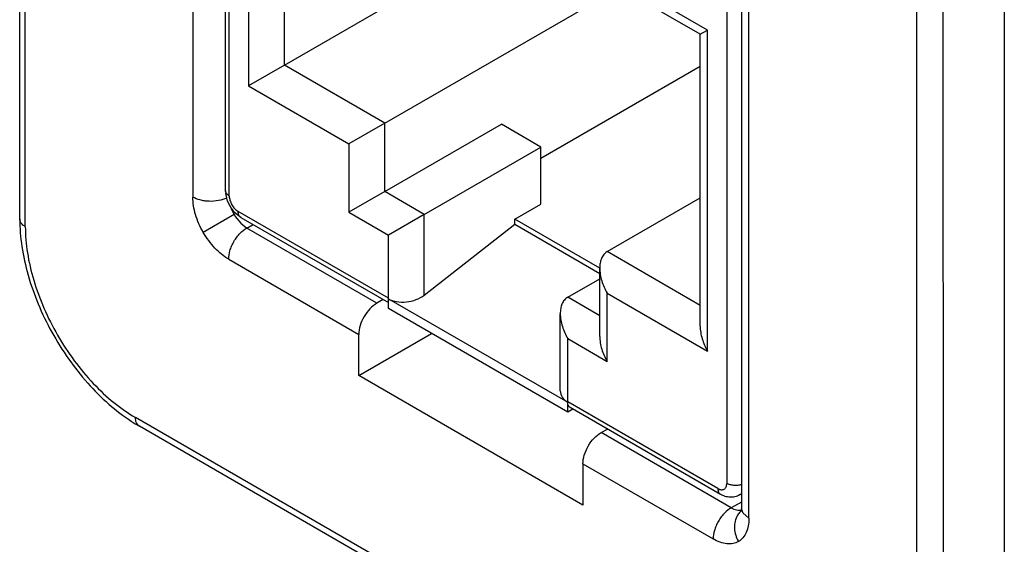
# Model space of a CAD drawing. Header units: inches. Extents: x 0 to 34, y 0 to 22.
# Tile 11 of 127: x 3.854 to 4.048, y 7.014 to 7.117. Entities that reach past the tile are written whole.
import ezdxf

# ---------------------------------------------------------------- set-up
doc = ezdxf.new("R2010")
doc.units = ezdxf.units.IN
doc.header["$LTSCALE"] = 1.87
doc.header["$MEASUREMENT"] = 0
doc.layers.get('0').update_dxf_attribs({"linetype": 'CONTINUOUS'})

msp = doc.modelspace()

# ---------------------------------------------------------------- linework, layer by layer
at = {"color": 7, "linetype": 'CONTINUOUS'}
for p, q in [((3.8536706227, 7.0779854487), (3.8536570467, 7.2707638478)), ((3.8547689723, 7.0764546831), (3.8547553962, 7.2692330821)), ((3.8877846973, 7.2068868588), (3.8877934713, 7.082297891)), ((3.8942514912, 7.0835260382), (3.8942429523, 7.2047768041)), ((3.8949837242, 7.0825055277), (3.8949751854, 7.2037562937)), ((4.0477955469, 7.174734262), (4.047809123, 6.981955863)), ((3.9892879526, 7.1152225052), (3.8987782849, 7.1674731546)), ((3.8987782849, 7.1674731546), (3.8987827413, 7.1041941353)), ((4.0304714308, 7.167793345), (4.0304850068, 6.9750149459)), ((4.0357883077, 6.9750151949), (4.0357747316, 7.167793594)), ((3.9878303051, 7.1143730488), (3.902307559, 7.1637447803)), ((3.9058535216, 7.1082769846), (3.9058497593, 7.1616998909)), ((3.9930862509, 7.1471174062), (3.9930947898, 7.0258666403)), ((3.9959837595, 7.1456198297), (3.9959925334, 7.021030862)), ((3.9974569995, 7.0189898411), (3.9974482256, 7.1435788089)), ((3.9058535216, 7.1082769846), (3.9521180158, 7.1349895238)), ((3.9256525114, 7.0968471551), (3.9719170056, 7.1235596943)), ((3.9878277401, 7.0568635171), (3.9878236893, 7.1143842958)), ((3.9878237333, 7.1143768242), (3.9884507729, 7.1147390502)), ((3.9884507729, 7.1147390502), (3.9892879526, 7.1152225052)), ((3.989292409, 7.051943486), (3.9892879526, 7.1152225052)), ((3.9058535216, 7.1082769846), (3.8987827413, 7.1041941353)), ((3.9256525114, 7.0968471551), (3.9058535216, 7.1082769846)), ((3.9878241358, 7.1080440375), (3.9564127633, 7.0899075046)), ((3.8987827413, 7.1041941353), (3.9185817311, 7.0927643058)), ((3.9256525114, 7.0968471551), (3.9185817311, 7.0927643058)), ((3.9256534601, 7.0833748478), (3.9256525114, 7.0968471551)), ((3.9256534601, 7.0833748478), (3.9486344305, 7.0966437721)), ((3.9564126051, 7.0921534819), (3.9486344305, 7.0966437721)), ((3.9185817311, 7.0927643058), (3.9185826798, 7.0792919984)), ((3.9334316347, 7.0788845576), (3.9564126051, 7.0921534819)), ((3.9564133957, 7.0809265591), (3.9564126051, 7.0921534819)), ((3.8946411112, 7.0815074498), (3.8942781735, 7.0830119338)), ((3.9256534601, 7.0833748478), (3.9185826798, 7.0792919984)), ((3.9334316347, 7.0788845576), (3.9256534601, 7.0833748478)), ((3.9512868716, 7.0779665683), (3.9564133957, 7.0809265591)), ((3.9694931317, 7.0715382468), (3.9878259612, 7.0821233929)), ((3.8959436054, 7.0788389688), (3.8898648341, 7.075328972)), ((3.8972694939, 7.0782993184), (3.8960375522, 7.0792809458)), ((3.9263617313, 7.0623500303), (3.8967516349, 7.0794437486)), ((3.9185826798, 7.0792919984), (3.9263608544, 7.0748017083)), ((3.9334316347, 7.0788845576), (3.9263608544, 7.0748017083)), ((3.9334327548, 7.0629785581), (3.9334316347, 7.0788845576)), ((3.8961710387, 7.0784671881), (3.8972309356, 7.077143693)), ((3.8972309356, 7.077143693), (3.8984309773, 7.0761928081)), ((3.8972694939, 7.0782993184), (3.9263617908, 7.0615045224)), ((3.8984309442, 7.0761927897), (3.8996746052, 7.0769108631)), ((3.9334327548, 7.0629785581), (3.9512869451, 7.0769227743)), ((3.9680270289, 7.0683025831), (3.9512868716, 7.0779665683)), ((3.9512869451, 7.0769227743), (3.9512868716, 7.0779665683)), ((3.9512869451, 7.0769227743), (3.9680288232, 7.0672577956)), ((3.9240948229, 7.0613771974), (3.8984309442, 7.0761927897)), ((3.926361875, 7.0603087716), (3.9263608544, 7.0748017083)), ((3.9878274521, 7.0609539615), (3.9694931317, 7.0715382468)), ((3.8948648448, 7.0700512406), (3.9205287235, 7.0552356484)), ((3.9680296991, 7.0548210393), (3.9680287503, 7.0682935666)), ((3.9617159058, 7.0625562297), (3.9680288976, 7.066201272)), ((3.9694934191, 7.0633733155), (3.989292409, 7.051943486)), ((3.9694943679, 7.0499010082), (3.9694934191, 7.0633733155)), ((3.9253494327, 7.0620889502), (3.9240948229, 7.0613771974)), ((3.9263617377, 7.0622583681), (3.9617170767, 7.0418479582)), ((3.968029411, 7.0589114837), (3.9617159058, 7.0625562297)), ((3.961717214, 7.0398983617), (3.926361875, 7.0603087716)), ((3.9602525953, 7.0441058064), (3.9602515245, 7.0593115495)), ((3.920529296, 7.0471063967), (3.9205287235, 7.0552356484)), ((3.920529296, 7.0471063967), (3.9348791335, 7.055391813)), ((3.9617161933, 7.0543912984), (3.9694943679, 7.0499010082)), ((3.961717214, 7.0398983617), (3.9617161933, 7.0543912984)), ((3.9647234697, 7.0215933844), (3.920529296, 7.0471063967)), ((3.9913271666, 7.0248459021), (3.9617170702, 7.0419396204)), ((3.96275274, 7.0404962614), (3.961717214, 7.0398983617)), ((3.9918450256, 7.0237014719), (3.9622349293, 7.0407951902)), ((4.0087794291, 6.9624807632), (3.8764780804, 7.0388574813)), ((4.0095562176, 6.9607641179), (3.877254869, 7.037140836)), ((3.9682889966, 7.0358641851), (3.9695436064, 7.0365759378)), ((3.9939528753, 7.0210485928), (3.9682889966, 7.0358641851)), ((3.9647228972, 7.0297226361), (3.990386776, 7.0149070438)), ((3.9647228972, 7.0297226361), (3.9647234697, 7.0215933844)), ((3.9955947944, 7.0235779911), (3.9959947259, 7.0238981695)), ((3.9959923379, 7.0238072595), (3.9955949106, 7.02357779)), ((3.9959924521, 7.0221854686), (3.9939528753, 7.0210485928)), ((3.996332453, 7.0199853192), (3.9960040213, 7.020839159)), ((3.9959192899, 7.0203481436), (3.9959094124, 7.0203148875)), ((3.9974569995, 7.0189898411), (3.996332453, 7.0199853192))]:
    msp.add_line(p, q, dxfattribs=at)
msp.add_lwpolyline([(3.9959925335, 7.0210304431), (3.99599203, 7.0209654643), (3.9959828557, 7.0207546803), (3.9959647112, 7.0205792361), (3.9959419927, 7.0204438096), (3.9959192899, 7.0203481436)], dxfattribs=at)
for centre, radius, start, end in [((3.8993143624, 7.0835310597), 0.0050628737, 180.0568278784, 185.8852130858), ((3.9009650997, 7.0839176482), 0.0067677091, 200.862843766, 218.7802471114), ((3.9032878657, 7.083089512), 0.0084855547, 199.8181772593, 210.0604194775), ((3.9006385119, 7.083659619), 0.0063515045, 218.8109691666, 223.5819597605), ((3.9034182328, 7.0831551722), 0.0086312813, 210.0041695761, 212.8975702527), ((3.8944384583, 7.0668628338), 0.0343318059, 236.841015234, 239.9659114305), ((3.9976247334, 7.0210324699), 0.0016322, 180.1556691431, 186.8018358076), ((3.9982361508, 7.0177417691), 0.0035482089, 141.6287886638, 148.6264720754), ((3.9981814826, 7.0177853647), 0.0034782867, 134.3063522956, 141.6328026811), ((3.9981570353, 7.0178102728), 0.0034433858, 130.1674008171, 134.3047441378)]:
    msp.add_arc(centre, radius, start, end, dxfattribs=at)
for centre, start_param, end_param in [((3.929897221, 7.0650195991), 3.803604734, 5.3744010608), ((3.9652525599, 7.0446091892), 3.0180029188, 3.803604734)]:
    msp.add_ellipse(centre, major_axis=(0.004961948, 0.0009233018), ratio=0.6665181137, start_param=start_param, end_param=end_param, dxfattribs=at)
for points, knots in [([(3.8949837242, 7.0825055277), (3.8948742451, 7.0825687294), (3.8946755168, 7.0827060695), (3.8944371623, 7.0829555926), (3.8942867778, 7.0832324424), (3.8942514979, 7.0834308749), (3.8942514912, 7.0835260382)], [0, 0, 0, 0, 0.2891528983, 0.5490369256, 0.782325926, 1, 1, 1, 1]), ([(3.8898648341, 7.075328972), (3.8892255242, 7.0764425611), (3.8882232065, 7.0786940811), (3.8877978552, 7.0811388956), (3.8877934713, 7.082297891)], [0, 0, 0, 0, 0.5255932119, 1, 1, 1, 1]), ([(3.8944562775, 7.0820872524), (3.8939587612, 7.0818571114), (3.8928199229, 7.081519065), (3.8913240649, 7.0814126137), (3.890090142, 7.0815265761), (3.8889939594, 7.081749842), (3.8882329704, 7.082044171), (3.8877934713, 7.082297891)], [0, 0, 0, 0, 0.2391396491, 0.5123706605, 0.6491523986, 0.7786114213, 1, 1, 1, 1]), ([(3.8949837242, 7.0825055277), (3.8949837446, 7.0822157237), (3.8950925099, 7.0816045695), (3.8954713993, 7.0807458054), (3.896025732, 7.0799883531), (3.8965006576, 7.0795886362), (3.8967516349, 7.0794437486)], [0, 0, 0, 0, 0.2372460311, 0.5000041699, 0.7627600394, 1, 1, 1, 1]), ([(3.8972694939, 7.0782993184), (3.8971870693, 7.0783469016), (3.8970328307, 7.0784766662), (3.8968682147, 7.0787453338), (3.8967712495, 7.0790765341), (3.8967516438, 7.0793173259), (3.8967516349, 7.0794437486)], [0, 0, 0, 0, 0.2176771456, 0.4509677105, 0.7108508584, 1, 1, 1, 1]), ([(3.8536706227, 7.0779854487), (3.8536707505, 7.0761716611), (3.8539804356, 7.0724296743), (3.8552290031, 7.0668045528), (3.8572252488, 7.0611397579), (3.8599009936, 7.0556066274), (3.8631702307, 7.0503764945), (3.8669316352, 7.0456149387), (3.8710724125, 7.0414711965), (3.8741064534, 7.0391364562), (3.8756601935, 7.038121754)], [0, 0, 0, 0, 0.1154027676, 0.237856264, 0.3657085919, 0.4966836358, 0.6281334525, 0.7573725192, 0.8819287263, 1, 1, 1, 1]), ([(3.8547689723, 7.0764546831), (3.8546047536, 7.0765494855), (3.8543066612, 7.0767554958), (3.8539491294, 7.0771297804), (3.8537235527, 7.077545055), (3.8536706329, 7.0778427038), (3.8536706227, 7.0779854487)], [0, 0, 0, 0, 0.2891528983, 0.5490369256, 0.782325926, 1, 1, 1, 1]), ([(3.8547689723, 7.0764546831), (3.8547690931, 7.0747388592), (3.8550838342, 7.071168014), (3.8563367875, 7.0657811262), (3.8583446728, 7.0603247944), (3.8610309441, 7.0550040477), (3.8642961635, 7.0500176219), (3.8680179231, 7.0455509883), (3.8720569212, 7.0417729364), (3.8749921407, 7.0397153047), (3.8764780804, 7.0388574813)], [0, 0, 0, 0, 0.1141481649, 0.2373384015, 0.3669801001, 0.5000041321, 0.6330275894, 0.7626676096, 0.8858552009, 1, 1, 1, 1]), ([(3.8948648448, 7.0700512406), (3.8938632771, 7.0706344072), (3.8919585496, 7.0722249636), (3.8905096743, 7.0742185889), (3.8898648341, 7.075328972)], [0, 0, 0, 0, 0.4744025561, 1, 1, 1, 1]), ([(3.8948648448, 7.0700512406), (3.8948648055, 7.0706091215), (3.8950162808, 7.0714973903), (3.8954363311, 7.0726544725), (3.8958926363, 7.0735652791), (3.8964571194, 7.0744126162), (3.8972522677, 7.075348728), (3.897947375, 7.075918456), (3.8984309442, 7.0761927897)], [0, 0, 0, 0, 0.2270297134, 0.3605590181, 0.500551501, 0.6404584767, 0.7737495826, 1, 1, 1, 1]), ([(3.9694931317, 7.0715382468), (3.969241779, 7.071393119), (3.968783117, 7.0709959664), (3.9683268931, 7.0701976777), (3.9680772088, 7.0692790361), (3.9680291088, 7.0686339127), (3.9680287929, 7.0683059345)], [0, 0, 0, 0, 0.2350469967, 0.4788888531, 0.7343926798, 1, 1, 1, 1]), ([(3.9680287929, 7.0683059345), (3.9680283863, 7.0678837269), (3.9681089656, 7.0670284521), (3.9685159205, 7.0653423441), (3.96905485, 7.0641328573), (3.9694934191, 7.0633733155)], [0, 0, 0, 0, 0.2438685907, 0.4934032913, 1, 1, 1, 1]), ([(3.9240948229, 7.0613771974), (3.9235894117, 7.0610904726), (3.9226316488, 7.0602925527), (3.9215138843, 7.0587738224), (3.9207484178, 7.0570482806), (3.9205286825, 7.055818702), (3.9205287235, 7.0552356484)], [0, 0, 0, 0, 0.2367110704, 0.4994470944, 0.7624841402, 1, 1, 1, 1]), ([(3.9617159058, 7.0625562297), (3.9614645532, 7.0624111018), (3.9610058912, 7.0620139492), (3.9605496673, 7.0612156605), (3.960299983, 7.0602970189), (3.960251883, 7.0596518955), (3.9602515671, 7.0593239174)], [0, 0, 0, 0, 0.2350469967, 0.4788888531, 0.7343926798, 1, 1, 1, 1]), ([(3.9602515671, 7.0593239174), (3.9602511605, 7.0589017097), (3.9603317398, 7.058046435), (3.9607386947, 7.056360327), (3.9612776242, 7.0551508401), (3.9617161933, 7.0543912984)], [0, 0, 0, 0, 0.2438685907, 0.4934032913, 1, 1, 1, 1]), ([(3.9878277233, 7.0568759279), (3.9878273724, 7.0564536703), (3.9879072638, 7.0555983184), (3.9883149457, 7.0539123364), (3.9888538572, 7.0527029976), (3.989292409, 7.051943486)], [0, 0, 0, 0, 0.2438999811, 0.4934180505, 1, 1, 1, 1]), ([(3.9680296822, 7.0548334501), (3.9680293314, 7.0544111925), (3.9681092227, 7.0535558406), (3.9685169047, 7.0518698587), (3.9690558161, 7.0506605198), (3.9694943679, 7.0499010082)], [0, 0, 0, 0, 0.2438999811, 0.4934180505, 1, 1, 1, 1]), ([(3.9622354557, 7.0407949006), (3.9621573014, 7.0408400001), (3.9620106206, 7.0409609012), (3.9618496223, 7.0412095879), (3.9617485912, 7.0415158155), (3.961721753, 7.0417392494), (3.9617170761, 7.0418566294)], [0, 0, 0, 0, 0.2200806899, 0.4544930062, 0.7134809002, 1, 1, 1, 1]), ([(3.877254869, 7.037140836), (3.8771312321, 7.0372122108), (3.8768998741, 7.0374068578), (3.8766529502, 7.0378098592), (3.8765075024, 7.0383066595), (3.8764780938, 7.0386678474), (3.8764780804, 7.0388574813)], [0, 0, 0, 0, 0.2176771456, 0.4509677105, 0.7108508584, 1, 1, 1, 1]), ([(3.9647228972, 7.0297226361), (3.9647228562, 7.0303056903), (3.9649425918, 7.0315352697), (3.965708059, 7.0332608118), (3.9668258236, 7.0347795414), (3.9677835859, 7.0355774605), (3.9682889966, 7.0358641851)], [0, 0, 0, 0, 0.2375161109, 0.5005532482, 0.7632891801, 1, 1, 1, 1]), ([(3.9913271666, 7.0248459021), (3.9914366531, 7.0247826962), (3.9916550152, 7.0246793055), (3.9919902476, 7.0245976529), (3.992305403, 7.0246059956), (3.9925856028, 7.0247074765), (3.9928135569, 7.0248994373), (3.9929783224, 7.025168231), (3.9930751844, 7.0254994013), (3.9930947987, 7.0257402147), (3.9930947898, 7.0258666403)], [0, 0, 0, 0, 0.1445821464, 0.2745356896, 0.3911728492, 0.4999924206, 0.6088133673, 0.7254541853, 0.8554126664, 1, 1, 1, 1]), ([(3.9913271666, 7.0248459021), (3.9913271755, 7.0247194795), (3.9913467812, 7.0244786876), (3.9914437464, 7.0241474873), (3.9916083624, 7.0238788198), (3.991762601, 7.0237490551), (3.9918450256, 7.0237014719)], [0, 0, 0, 0, 0.2891491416, 0.5490322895, 0.7823228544, 1, 1, 1, 1]), ([(3.9959944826, 7.0256005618), (3.9957524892, 7.0255294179), (3.9952443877, 7.0254378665), (3.9944759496, 7.0254382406), (3.9937432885, 7.0255712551), (3.9932925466, 7.0257524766), (3.9930947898, 7.0258666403)], [0, 0, 0, 0, 0.2540197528, 0.5161192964, 0.7700395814, 1, 1, 1, 1]), ([(3.9955949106, 7.02357779), (3.9953108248, 7.0234137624), (3.9946915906, 7.0231691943), (3.9937028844, 7.0230875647), (3.992729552, 7.0232663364), (3.9921287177, 7.0235376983), (3.9918450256, 7.0237014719)], [0, 0, 0, 0, 0.2509279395, 0.5004972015, 0.7494300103, 1, 1, 1, 1]), ([(3.9939528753, 7.0210485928), (3.9934693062, 7.0207742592), (3.9927741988, 7.0202045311), (3.9919790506, 7.0192684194), (3.9914145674, 7.0184210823), (3.9909582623, 7.0175102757), (3.9905382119, 7.0163531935), (3.9903867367, 7.0154649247), (3.990386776, 7.0149070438)], [0, 0, 0, 0, 0.2262504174, 0.3595415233, 0.499448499, 0.6394409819, 0.7729702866, 1, 1, 1, 1]), ([(3.9939529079, 7.0210486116), (3.9942825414, 7.0208615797), (3.9949349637, 7.0205847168), (3.995656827, 7.0205518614), (3.9959690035, 7.0206189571)], [0, 0, 0, 0, 0.5427408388, 1, 1, 1, 1]), ([(3.9952067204, 7.0195890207), (3.9949823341, 7.0192219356), (3.9946442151, 7.0183783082), (3.9945403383, 7.017006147), (3.9947911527, 7.0156414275), (3.9951635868, 7.0147979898), (3.9953864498, 7.0144120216)], [0, 0, 0, 0, 0.2384484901, 0.4938305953, 0.7529850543, 1, 1, 1, 1]), ([(3.9974569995, 7.0189898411), (3.9974551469, 7.0184833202), (3.9973790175, 7.0175201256), (3.9969920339, 7.0161950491), (3.9963321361, 7.0151217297), (3.9957147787, 7.0146049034), (3.9953864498, 7.0144120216)], [0, 0, 0, 0, 0.2896451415, 0.5491372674, 0.7822516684, 1, 1, 1, 1]), ([(3.9953864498, 7.0144120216), (3.995055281, 7.0142240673), (3.9942990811, 7.0139477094), (3.9930396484, 7.0139126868), (3.9916986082, 7.014239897), (3.990826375, 7.0146554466), (3.990386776, 7.0149070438)], [0, 0, 0, 0, 0.2177521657, 0.4508663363, 0.710356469, 1, 1, 1, 1])]:
    msp.add_open_spline(points, degree=3, knots=knots, dxfattribs=at)

doc.saveas('drawing.dxf')
